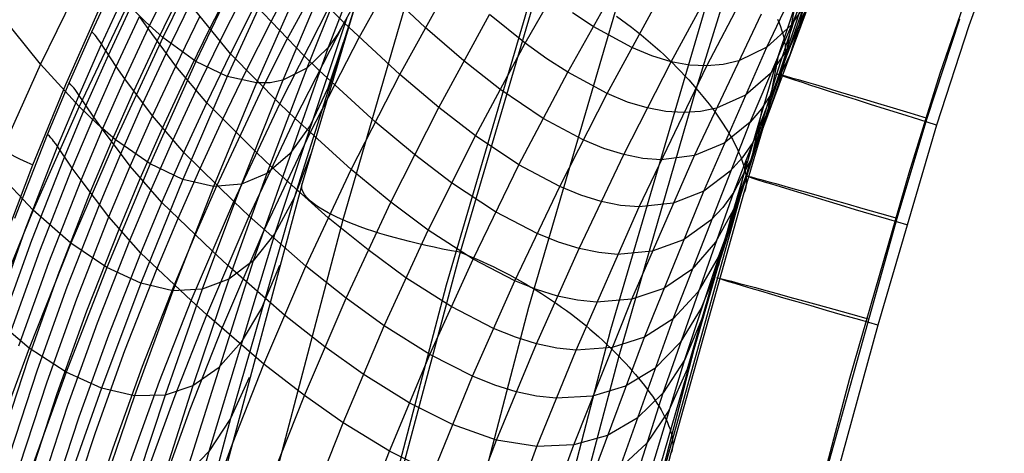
# Model space of a CAD drawing. Extents: x -919 to -345, y -585 to -19.
# Tile 31 of 123: x -882 to -825, y -266 to -240. Entities that reach past the tile are written whole.
import ezdxf

# ---------------------------------------------------------------- set-up
doc = ezdxf.new("R2010")
doc.units = 0
for name, color, linetype in [('IMBOTT_SEDU', 139, 'CONTINUOUS'), ('SCHIUMATO', 84, 'CONTINUOUS'), ('TELAIO', 3, 'CONTINUOUS')]:
    doc.layers.add(name, color=color, linetype=linetype)

msp = doc.modelspace()

# ---------------------------------------------------------------- linework, layer by layer
at = {"layer": 'IMBOTT_SEDU'}
for p, q in [((-824.508, -234.887, -47.28), (-826.586, -240.634, -47.28)), ((-837.85, -243.445, -29.481), (-835.859, -237.342, -29.485)), ((-826.086, -237.032, -11.361), (-828.293, -243.418, -11.352)), ((-829.024, -246.038, -11.343), (-827.118, -240.216, -11.354)), ((-826.586, -240.634, -47.28), (-828.476, -246.443, -47.28)), ((-839.645, -249.425, -29.476), (-837.85, -243.445, -29.481)), ((-828.293, -243.418, -11.352), (-830.102, -249.263, -11.34)), ((-828.476, -246.443, -47.28), (-831.929, -258.166, -47.28)), ((-830.789, -251.904, -11.332), (-829.024, -246.038, -11.343)), ((-844.666, -267.358, -29.473), (-839.645, -249.425, -29.476)), ((-830.102, -249.263, -11.34), (-833.585, -261.288, -11.325)), ((-835.753, -269.605, -11.32), (-830.789, -251.904, -11.332)), ((-831.929, -258.166, -47.28), (-835.165, -269.951, -47.28)), ((-833.585, -261.288, -11.325), (-838.403, -279.532, -11.326))]:
    msp.add_line(p, q, dxfattribs=at)
at = {"layer": 'IMBOTT_SEDU', "extrusion": (0.293714, 0.955872, -0.006303)}
msp.add_arc((707.67, -32.111, -478.605), 21.722, 303.14703, 54.80254, dxfattribs=at)
at = {"layer": 'IMBOTT_SEDU', "extrusion": (0.281204, 0.959629, -0.006095)}
msp.add_arc((713.893, -31.983, -475.287), 21.733, 303.15573, 54.78118, dxfattribs=at)
at = {"layer": 'IMBOTT_SEDU', "extrusion": (0.272128, 0.962244, -0.005774)}
msp.add_arc((718.385, -31.822, -474.537), 21.74, 303.15931, 54.76596, dxfattribs=at)
at = {"layer": 'SCHIUMATO'}
for p, q in [((-859.376, -229.547, 11.179), (-864.163, -241.895, 10.992)), ((-838.434, -241.877, 43.901), (-834.077, -232.705, 43.875)), ((-860.664, -232.946, -35.801), (-865.684, -249.873, -36.055)), ((-836.981, -241.659, 12.129), (-833.359, -233.041, 12.101)), ((-863.225, -240.446, 173.831), (-860.156, -234.93, 173.889)), ((-870.941, -235.389, 105.621), (-873.866, -241.31, 105.542)), ((-858.444, -235.256, -43.262), (-863.305, -252, -43.395)), ((-844.055, -242.731, 91.636), (-840.166, -235.599, 91.637)), ((-866.561, -241.414, 181.94), (-863.557, -235.807, 182.055)), ((-862.348, -241.304, 169.766), (-859.285, -235.809, 169.784)), ((-841.958, -242.98, 75.741), (-838.201, -235.782, 75.737)), ((-852.608, -241.639, 136.329), (-849.516, -236.295, 136.329)), ((-840.169, -236.507, -44.236), (-842.579, -244.295, -44.236)), ((-835.734, -236.27, -35.729), (-837.766, -242.388, -35.719)), ((-878.096, -236.856, 137.095), (-881.033, -242.869, 136.98)), ((-869.086, -236.784, 89.71), (-871.919, -242.719, 89.655)), ((-862.972, -236.997, 26.784), (-865.416, -243.115, 26.702)), ((-837.818, -243.757, -35.78), (-835.641, -237.184, -35.78)), ((-874.725, -240.79, 208.027), (-873.305, -237.881, 208.172)), ((-867.345, -237.643, 73.971), (-870.082, -243.605, 73.909)), ((-867.535, -240.413, 186.021), (-866.044, -237.59, 186.097)), ((-864.275, -237.756, 42.492), (-866.817, -243.81, 42.417)), ((-862.111, -237.873, -20.298), (-866.159, -250.713, -20.477)), ((-858.476, -240.735, 158.672), (-861.711, -237.672, 173.857)), ((-851.603, -237.529, -47), (-856.414, -253.896, -47)), ((-839.414, -246.281, 28.019), (-835.767, -237.75, 27.986)), ((-878.027, -240.974, 220.613), (-876.65, -237.998, 220.755)), ((-871.116, -240.816, 195.973), (-869.656, -237.952, 196.082)), ((-865.732, -237.972, 58.21), (-868.371, -243.975, 58.141)), ((-859.966, -243.485, 158.665), (-856.948, -238.019, 158.68)), ((-850.117, -243.346, 121.958), (-847.101, -237.994, 121.953)), ((-877.453, -241.703, 217.442), (-876.08, -238.741, 217.574)), ((-874.2, -241.525, 204.899), (-872.786, -238.619, 205.056)), ((-870.515, -241.542, 193), (-869.061, -238.681, 193.1)), ((-835.801, -238.775, 12.118), (-837.008, -240.581, 27.995)), ((-879.544, -244.058, 219.491), (-877.472, -239.4, 219.698)), ((-875.918, -239.361, 121.348), (-878.771, -245.36, 121.252)), ((-877.054, -242.343, 214.232), (-875.681, -239.392, 214.362)), ((-874.88, -240.403, 113.47), (-875.918, -239.361, 121.348)), ((-873.664, -242.253, 201.869), (-872.25, -239.352, 202.002)), ((-869.891, -242.26, 190.058), (-872.25, -239.352, 202.002)), ((-869.891, -242.26, 190.058), (-868.444, -239.402, 190.155)), ((-865.585, -242.365, 177.88), (-868.444, -239.402, 190.155)), ((-867.004, -245.191, 177.853), (-864.117, -239.56, 177.915)), ((-863.225, -240.446, 173.831), (-864.117, -239.56, 177.915)), ((-847.798, -244.598, 107.494), (-844.869, -239.228, 107.494)), ((-839.255, -248.24, -3.683), (-835.971, -239.391, -3.702)), ((-838.383, -245.563, -19.742), (-836.29, -239.552, -19.756)), ((-836.776, -239.319, -35.724), (-837.357, -242.55, -19.749)), ((-835.971, -239.391, -3.702), (-836.981, -241.659, 12.129)), ((-836.29, -239.552, -19.756), (-836.661, -241.004, -11.733)), ((-881.033, -242.869, 136.98), (-883.465, -239.895, 152.607)), ((-876.599, -243.016, 211.047), (-875.228, -240.075, 211.179)), ((-874.725, -240.79, 208.027), (-875.228, -240.075, 211.179)), ((-873.106, -242.983, 198.859), (-871.694, -240.087, 198.974)), ((-863.061, -240.152, -4.665), (-867.285, -252.803, -4.827)), ((-863.061, -240.152, -4.665), (-863.593, -241.089, 3.158)), ((-857.681, -245.413, 147.53), (-854.709, -239.97, 147.539)), ((-852.608, -241.639, 136.329), (-854.709, -239.97, 147.539)), ((-848.63, -240.66, 121.957), (-849.829, -239.87, 129.138)), ((-847.252, -240.062, -46.523), (-846.956, -240.275, -46.442)), ((-842.674, -248.228, 59.841), (-838.743, -239.926, 59.818)), ((-876.091, -243.725, 207.888), (-874.725, -240.79, 208.027)), ((-873.866, -241.31, 105.542), (-874.88, -240.403, 113.47)), ((-873.106, -242.983, 198.859), (-874.725, -240.79, 208.027)), ((-868.973, -243.259, 185.953), (-867.535, -240.413, 186.021)), ((-866.106, -246.062, 173.795), (-863.225, -240.446, 173.831)), ((-859.966, -243.485, 158.665), (-863.225, -240.446, 173.831)), ((-856.213, -242.675, 147.535), (-858.476, -240.735, 158.672)), ((-846.352, -241.903, 107.494), (-848.63, -240.66, 121.957)), ((-846.956, -240.275, -46.442), (-846.662, -240.492, -46.356)), ((-846.662, -240.492, -46.356), (-846.373, -240.712, -46.264)), ((-846.373, -240.712, -46.264), (-846.087, -240.936, -46.166)), ((-837.008, -240.581, 27.995), (-838.434, -241.877, 43.901)), ((-837.805, -240.246, -40.623), (-837.719, -240.454, -40.338)), ((-837.719, -240.454, -40.338), (-837.643, -240.657, -40.049)), ((-837.643, -240.657, -40.049), (-837.575, -240.854, -39.755)), ((-879.35, -243.975, 220.47), (-878.027, -240.974, 220.613)), ((-877.927, -241.079, 220.226), (-878.027, -240.974, 220.613)), ((-877.837, -241.18, 219.835), (-877.927, -241.079, 220.226)), ((-877.757, -241.275, 219.441), (-877.837, -241.18, 219.835)), ((-877.685, -241.366, 219.044), (-877.757, -241.275, 219.441)), ((-877.561, -241.539, 218.245), (-877.685, -241.366, 219.044)), ((-873.866, -241.31, 105.542), (-876.636, -247.305, 105.469)), ((-871.919, -242.719, 89.655), (-873.866, -241.31, 105.542)), ((-872.524, -243.708, 195.871), (-871.116, -240.816, 195.973)), ((-865.225, -246.905, 169.749), (-862.348, -241.304, 169.766)), ((-863.593, -241.089, 3.158), (-864.163, -241.895, 10.992)), ((-846.087, -240.936, -46.166), (-845.805, -241.162, -46.062)), ((-845.805, -241.162, -46.062), (-845.527, -241.391, -45.952)), ((-837.575, -240.854, -39.755), (-837.515, -241.046, -39.458)), ((-837.515, -241.046, -39.458), (-837.465, -241.231, -39.157)), ((-837.465, -241.231, -39.157), (-837.424, -241.41, -38.854)), ((-836.661, -241.004, -11.733), (-837.096, -242.328, -3.696)), ((-878.77, -244.69, 217.308), (-877.453, -241.703, 217.442)), ((-876.599, -243.016, 211.047), (-877.561, -241.539, 218.245)), ((-875.559, -244.458, 204.748), (-874.2, -241.525, 204.899)), ((-871.918, -244.429, 192.906), (-870.515, -241.542, 193)), ((-864.163, -241.895, 10.992), (-868.559, -254.389, 10.843)), ((-867.987, -244.25, 181.895), (-866.561, -241.414, 181.94)), ((-864.163, -241.895, 10.992), (-865.416, -243.115, 26.702)), ((-863.287, -241.6, -35.939), (-864.174, -244.285, -20.392)), ((-855.531, -247.071, 136.328), (-852.608, -241.639, 136.329)), ((-851.335, -242.554, 129.139), (-852.608, -241.639, 136.329)), ((-845.178, -242.388, 99.569), (-846.352, -241.903, 107.494)), ((-845.527, -241.391, -45.952), (-845.253, -241.623, -45.837)), ((-845.253, -241.623, -45.837), (-844.984, -241.858, -45.716)), ((-844.984, -241.858, -45.716), (-844.719, -242.094, -45.59)), ((-842.139, -250.325, 43.939), (-838.434, -241.877, 43.901)), ((-840.364, -250.379, 12.165), (-836.981, -241.659, 12.129)), ((-838.434, -241.877, 43.901), (-840.081, -242.677, 59.822)), ((-836.981, -241.659, 12.129), (-838.224, -243.425, 28.006)), ((-837.424, -241.41, -38.854), (-837.391, -241.583, -38.548)), ((-837.391, -241.583, -38.548), (-837.368, -241.748, -38.241)), ((-837.368, -241.748, -38.241), (-837.353, -241.907, -37.933)), ((-837.353, -241.907, -37.933), (-837.347, -242.059, -37.623)), ((-878.371, -245.319, 214.102), (-877.054, -242.343, 214.232)), ((-875.024, -245.18, 201.742), (-873.664, -242.253, 201.869)), ((-871.286, -245.145, 189.966), (-869.891, -242.26, 190.058)), ((-867.004, -245.191, 177.853), (-869.891, -242.26, 190.058)), ((-864.69, -243.243, 173.811), (-865.585, -242.365, 177.88)), ((-844.055, -242.731, 91.636), (-845.178, -242.388, 99.569)), ((-844.719, -242.094, -45.59), (-844.46, -242.333, -45.459)), ((-844.46, -242.333, -45.459), (-844.205, -242.574, -45.322)), ((-837.766, -242.388, -35.719), (-842.264, -257.859, -35.693)), ((-837.766, -242.388, -35.719), (-838.383, -245.563, -19.742)), ((-837.096, -242.328, -3.696), (-838.135, -244.555, 12.14)), ((-837.379, -242.47, -36.696), (-837.406, -242.592, -36.389)), ((-837.36, -242.34, -37.005), (-837.379, -242.47, -36.696)), ((-837.349, -242.203, -37.314), (-837.36, -242.34, -37.005)), ((-837.347, -242.059, -37.623), (-837.349, -242.203, -37.314)), ((-881.033, -242.869, 136.98), (-883.793, -248.965, 136.867)), ((-878.771, -245.36, 121.252), (-881.033, -242.869, 136.98)), ((-877.914, -245.984, 210.916), (-876.599, -243.016, 211.047)), ((-876.091, -243.725, 207.888), (-876.599, -243.016, 211.047)), ((-871.919, -242.719, 89.655), (-874.606, -248.722, 89.607)), ((-874.464, -245.904, 198.751), (-873.106, -242.983, 198.859)), ((-871.286, -245.145, 189.966), (-873.106, -242.983, 198.859)), ((-870.082, -243.605, 73.909), (-871.919, -242.719, 89.655)), ((-865.416, -243.115, 26.702), (-867.753, -249.276, 26.63)), ((-865.416, -243.115, 26.702), (-866.817, -243.81, 42.417)), ((-854.088, -244.34, 136.328), (-856.213, -242.675, 147.535)), ((-850.117, -243.346, 121.958), (-851.335, -242.554, 129.139)), ((-846.821, -248.174, 91.643), (-844.055, -242.731, 91.636)), ((-845.932, -251.235, 75.763), (-841.958, -242.98, 75.741)), ((-844.205, -242.574, -45.322), (-843.956, -242.816, -45.181)), ((-842.98, -242.927, 83.693), (-844.055, -242.731, 91.636)), ((-843.956, -242.816, -45.181), (-843.712, -243.06, -45.034)), ((-843.712, -243.06, -45.034), (-843.474, -243.305, -44.883)), ((-841.958, -242.98, 75.741), (-842.98, -242.927, 83.693)), ((-840.991, -242.894, 67.783), (-841.958, -242.98, 75.741)), ((-840.081, -242.677, 59.822), (-840.991, -242.894, 67.783)), ((-837.357, -242.55, -19.749), (-837.742, -243.977, -11.727)), ((-837.441, -242.707, -36.084), (-837.483, -242.814, -35.78)), ((-837.406, -242.592, -36.389), (-837.441, -242.707, -36.084)), ((-870.082, -243.605, 73.909), (-872.682, -249.63, 73.855)), ((-870.362, -246.131, 185.89), (-868.973, -243.259, 185.953)), ((-868.371, -243.975, 58.141), (-870.082, -243.605, 73.909)), ((-861.41, -246.258, 158.66), (-864.69, -243.243, 173.811)), ((-862.807, -249.053, 158.657), (-859.966, -243.485, 158.665)), ((-857.681, -245.413, 147.53), (-859.966, -243.485, 158.665)), ((-852.972, -248.78, 121.957), (-850.117, -243.346, 121.958)), ((-847.798, -244.598, 107.494), (-850.117, -243.346, 121.958)), ((-843.474, -243.305, -44.883), (-843.242, -243.551, -44.728)), ((-843.242, -243.551, -44.728), (-843.015, -243.798, -44.568)), ((-838.224, -243.425, 28.006), (-839.695, -244.681, 43.912)), ((-881.483, -248.774, 219.282), (-879.544, -244.058, 219.491)), ((-880.617, -247, 220.324), (-879.35, -243.975, 220.47)), ((-879.248, -244.078, 220.084), (-879.35, -243.975, 220.47)), ((-879.157, -244.176, 219.695), (-879.248, -244.078, 220.084)), ((-879.076, -244.27, 219.302), (-879.157, -244.176, 219.695)), ((-879.004, -244.359, 218.907), (-879.076, -244.27, 219.302)), ((-877.402, -246.686, 207.751), (-876.091, -243.725, 207.888)), ((-874.464, -245.904, 198.751), (-876.091, -243.725, 207.888)), ((-873.88, -246.625, 195.777), (-872.524, -243.708, 195.871)), ((-868.371, -243.975, 58.141), (-870.883, -250.034, 58.081)), ((-870.692, -249.996, 181.821), (-867.987, -244.25, 181.895)), ((-866.817, -243.81, 42.417), (-869.242, -249.915, 42.35)), ((-867.574, -243.96, 50.271), (-868.371, -243.975, 58.141)), ((-866.817, -243.81, 42.417), (-867.574, -243.96, 50.271)), ((-843.015, -243.798, -44.568), (-842.794, -244.046, -44.404)), ((-842.794, -244.046, -44.404), (-842.579, -244.295, -44.236)), ((-839.768, -250.4, -35.78), (-837.818, -243.757, -35.78)), ((-837.742, -243.977, -11.727), (-838.191, -245.278, -3.69)), ((-880.031, -247.701, 217.172), (-878.77, -244.69, 217.308)), ((-878.878, -244.529, 218.109), (-879.004, -244.359, 218.907)), ((-877.914, -245.984, 210.916), (-878.878, -244.529, 218.109)), ((-876.864, -247.416, 204.602), (-875.559, -244.458, 204.748)), ((-873.269, -247.342, 192.818), (-871.918, -244.429, 192.906)), ((-864.174, -244.285, -20.392), (-865.217, -246.462, -4.751)), ((-851.563, -246.051, 121.958), (-854.088, -244.34, 136.328)), ((-850.578, -250.047, 107.493), (-847.798, -244.598, 107.494)), ((-846.601, -245.091, 99.569), (-847.798, -244.598, 107.494)), ((-842.579, -244.295, -44.236), (-847.121, -259.977, -44.248)), ((-842.579, -244.295, -44.236), (-842.383, -244.527, -44.073)), ((-842.383, -244.527, -44.073), (-842.192, -244.76, -43.9)), ((-842.192, -244.76, -43.9), (-842.004, -244.993, -43.719)), ((-839.695, -244.681, 43.912), (-841.391, -245.444, 59.83)), ((-838.135, -244.555, 12.14), (-838.744, -245.482, 20.075)), ((-878.771, -245.36, 121.252), (-881.456, -251.436, 121.16)), ((-879.633, -248.321, 213.971), (-878.371, -245.319, 214.102)), ((-877.691, -246.399, 113.384), (-878.771, -245.36, 121.252)), ((-876.329, -248.132, 201.619), (-875.024, -245.18, 201.742)), ((-872.63, -248.054, 189.879), (-871.286, -245.145, 189.966)), ((-868.375, -248.042, 177.83), (-871.286, -245.145, 189.966)), ((-869.697, -250.915, 177.81), (-867.004, -245.191, 177.853)), ((-866.106, -246.062, 173.795), (-867.004, -245.191, 177.853)), ((-860.483, -250.954, 147.524), (-857.681, -245.413, 147.53)), ((-855.531, -247.071, 136.328), (-857.681, -245.413, 147.53)), ((-845.454, -245.442, 91.638), (-846.601, -245.091, 99.569)), ((-842.004, -244.993, -43.719), (-841.822, -245.227, -43.529)), ((-841.822, -245.227, -43.529), (-841.645, -245.461, -43.33)), ((-838.191, -245.278, -3.69), (-839.262, -247.461, 12.152)), ((-879.174, -248.976, 210.785), (-877.914, -245.984, 210.916)), ((-877.402, -246.686, 207.751), (-877.914, -245.984, 210.916)), ((-875.769, -248.851, 198.648), (-874.464, -245.904, 198.751)), ((-872.63, -248.054, 189.879), (-874.464, -245.904, 198.751)), ((-844.358, -245.65, 83.697), (-845.454, -245.442, 91.638)), ((-843.314, -245.715, 75.746), (-844.358, -245.65, 83.697)), ((-842.324, -245.644, 67.789), (-843.314, -245.715, 75.746)), ((-841.391, -245.444, 59.83), (-842.324, -245.644, 67.789)), ((-841.645, -245.461, -43.33), (-841.474, -245.693, -43.122)), ((-841.474, -245.693, -43.122), (-841.308, -245.925, -42.906)), ((-841.308, -245.925, -42.906), (-841.149, -246.156, -42.681)), ((-841.276, -254.657, -19.72), (-838.383, -245.563, -19.742)), ((-838.744, -245.482, 20.075), (-839.414, -246.281, 28.019)), ((-838.708, -245.467, -35.714), (-839.371, -248.585, -19.735)), ((-838.383, -245.563, -19.742), (-839.255, -248.24, -3.683)), ((-876.636, -247.305, 105.469), (-877.691, -246.399, 113.384)), ((-871.7, -249.028, 185.833), (-870.362, -246.131, 185.89)), ((-868.796, -251.772, 173.77), (-866.106, -246.062, 173.795)), ((-865.217, -246.462, -4.751), (-866.41, -248.124, 10.913)), ((-862.807, -249.053, 158.657), (-866.106, -246.062, 173.795)), ((-859.104, -248.173, 147.527), (-861.41, -246.258, 158.66)), ((-849.206, -247.313, 107.493), (-851.563, -246.051, 121.958)), ((-843.93, -257.802, 28.08), (-839.414, -246.281, 28.019)), ((-841.149, -246.156, -42.681), (-840.996, -246.385, -42.449)), ((-840.996, -246.385, -42.449), (-840.851, -246.611, -42.208)), ((-839.414, -246.281, 28.019), (-840.93, -247.499, 43.925)), ((-882.532, -251.899, 220.084), (-880.617, -247, 220.324)), ((-880.513, -247.101, 219.94), (-880.617, -247, 220.324)), ((-880.422, -247.197, 219.552), (-880.513, -247.101, 219.94)), ((-878.658, -249.672, 207.617), (-877.402, -246.686, 207.751)), ((-875.769, -248.851, 198.648), (-877.402, -246.686, 207.751)), ((-875.182, -249.568, 195.686), (-873.88, -246.625, 195.777)), ((-867.909, -252.602, 169.733), (-865.225, -246.905, 169.749)), ((-858.29, -252.593, 136.326), (-855.531, -247.071, 136.328)), ((-852.972, -248.78, 121.957), (-855.531, -247.071, 136.328)), ((-840.851, -246.611, -42.208), (-840.713, -246.835, -41.96)), ((-840.713, -246.835, -41.96), (-840.582, -247.057, -41.705)), ((-840.582, -247.057, -41.705), (-840.459, -247.275, -41.444)), ((-881.936, -252.578, 216.947), (-880.031, -247.701, 217.172)), ((-880.34, -247.289, 219.161), (-880.422, -247.197, 219.552)), ((-880.266, -247.376, 218.766), (-880.34, -247.289, 219.161)), ((-880.14, -247.543, 217.971), (-880.266, -247.376, 218.766)), ((-879.174, -248.976, 210.785), (-880.14, -247.543, 217.971)), ((-876.636, -247.305, 105.469), (-879.248, -253.372, 105.401)), ((-878.114, -250.398, 204.46), (-876.864, -247.416, 204.602)), ((-874.606, -248.722, 89.607), (-876.636, -247.305, 105.469)), ((-874.567, -250.28, 192.735), (-873.269, -247.342, 192.818)), ((-847.988, -247.814, 99.571), (-849.206, -247.313, 107.493)), ((-840.93, -247.499, 43.925), (-842.674, -248.228, 59.841)), ((-840.459, -247.275, -41.444), (-840.344, -247.489, -41.176)), ((-840.344, -247.489, -41.176), (-840.237, -247.7, -40.902)), ((-840.237, -247.7, -40.902), (-840.139, -247.906, -40.622)), ((-839.262, -247.461, 12.152), (-839.891, -248.366, 20.088)), ((-877.58, -251.108, 201.5), (-876.329, -248.132, 201.619)), ((-873.921, -250.988, 189.795), (-872.63, -248.054, 189.879)), ((-869.697, -250.915, 177.81), (-872.63, -248.054, 189.879)), ((-867.475, -248.905, 173.782), (-868.375, -248.042, 177.83)), ((-866.41, -248.124, 10.913), (-867.753, -249.276, 26.63)), ((-865.186, -248.127, -36.032), (-866.159, -250.713, -20.477)), ((-856.932, -249.822, 136.327), (-859.104, -248.173, 147.527)), ((-849.451, -253.684, 91.654), (-846.821, -248.174, 91.643)), ((-846.821, -248.174, 91.643), (-847.988, -247.814, 99.571)), ((-845.704, -248.392, 83.703), (-846.821, -248.174, 91.643)), ((-846.35, -256.646, 59.883), (-842.674, -248.228, 59.841)), ((-842.674, -248.228, 59.841), (-844.639, -248.47, 75.754)), ((-843.247, -260.173, -3.656), (-839.255, -248.24, -3.683)), ((-839.255, -248.24, -3.683), (-840.364, -250.379, 12.165)), ((-840.139, -247.906, -40.622), (-840.05, -248.107, -40.337)), ((-840.05, -248.107, -40.337), (-839.969, -248.304, -40.048)), ((-839.969, -248.304, -40.048), (-839.897, -248.495, -39.754)), ((-883.287, -253.544, 219.072), (-881.483, -248.774, 219.282)), ((-881.537, -253.18, 213.755), (-879.633, -248.321, 213.971)), ((-874.606, -248.722, 89.607), (-877.145, -254.79, 89.566)), ((-877.019, -251.822, 198.547), (-875.769, -248.851, 198.648)), ((-873.921, -250.988, 189.795), (-875.769, -248.851, 198.648)), ((-872.682, -249.63, 73.855), (-874.606, -248.722, 89.607)), ((-855.669, -254.296, 121.953), (-852.972, -248.78, 121.957)), ((-850.578, -250.047, 107.493), (-852.972, -248.78, 121.957)), ((-844.639, -248.47, 75.754), (-845.704, -248.392, 83.703)), ((-839.891, -248.366, 20.088), (-840.58, -249.146, 28.033)), ((-839.622, -248.557, -35.709), (-840.333, -251.617, -19.728)), ((-839.371, -248.585, -19.735), (-840.287, -251.21, -3.676)), ((-839.897, -248.495, -39.754), (-839.834, -248.68, -39.457)), ((-839.834, -248.68, -39.457), (-839.78, -248.86, -39.156)), ((-839.78, -248.86, -39.156), (-839.736, -249.034, -38.853)), ((-881.456, -251.436, 121.16), (-883.793, -248.965, 136.867)), ((-881.076, -253.82, 210.573), (-879.174, -248.976, 210.785)), ((-878.658, -249.672, 207.617), (-879.174, -248.976, 210.785)), ((-872.986, -251.948, 185.779), (-871.7, -249.028, 185.833)), ((-867.753, -249.276, 26.63), (-869.981, -255.478, 26.567)), ((-867.753, -249.276, 26.63), (-869.242, -249.915, 42.35)), ((-864.159, -251.872, 158.654), (-867.475, -248.905, 173.782)), ((-865.464, -254.713, 158.651), (-862.807, -249.053, 158.657)), ((-860.483, -250.954, 147.524), (-862.807, -249.053, 158.657)), ((-840.58, -249.146, 28.033), (-842.139, -250.325, 43.939)), ((-839.736, -249.034, -38.853), (-839.7, -249.201, -38.547)), ((-839.7, -249.201, -38.547), (-839.673, -249.362, -38.24)), ((-839.673, -249.362, -38.24), (-839.655, -249.517, -37.932)), ((-880.553, -254.503, 207.403), (-878.658, -249.672, 207.617)), ((-877.019, -251.822, 198.547), (-878.658, -249.672, 207.617)), ((-876.43, -252.533, 195.598), (-875.182, -249.568, 195.686)), ((-872.682, -249.63, 73.855), (-875.142, -255.714, 73.809)), ((-870.883, -250.034, 58.081), (-873.265, -256.146, 58.029)), ((-870.883, -250.034, 58.081), (-872.682, -249.63, 73.855)), ((-871.97, -252.903, 181.788), (-870.692, -249.996, 181.821)), ((-869.242, -249.915, 42.35), (-871.547, -256.066, 42.293)), ((-869.242, -249.915, 42.35), (-870.883, -250.034, 58.081)), ((-865.684, -249.873, -36.055), (-870.272, -266.926, -36.247)), ((-854.341, -251.529, 121.956), (-856.932, -249.822, 136.327)), ((-853.21, -255.57, 107.493), (-850.578, -250.047, 107.493)), ((-849.339, -250.552, 99.573), (-850.578, -250.047, 107.493)), ((-839.653, -249.938, -37.004), (-839.67, -250.064, -36.696)), ((-839.655, -249.517, -37.932), (-839.646, -249.664, -37.623)), ((-839.645, -249.805, -37.313), (-839.653, -249.938, -37.004)), ((-839.646, -249.664, -37.623), (-839.645, -249.805, -37.313)), ((-880.003, -255.223, 204.241), (-878.114, -250.398, 204.46)), ((-875.811, -253.241, 192.654), (-874.567, -250.28, 192.735)), ((-848.152, -250.92, 91.648), (-849.339, -250.552, 99.573)), ((-845.613, -258.874, 43.988), (-842.139, -250.325, 43.939)), ((-844.522, -262.136, 12.215), (-840.364, -250.379, 12.165)), ((-844.051, -265.657, -35.78), (-839.768, -250.4, -35.78)), ((-842.139, -250.325, 43.939), (-843.926, -251.02, 59.854)), ((-840.364, -250.379, 12.165), (-841.013, -251.263, 20.103)), ((-839.728, -250.295, -36.083), (-839.768, -250.4, -35.78)), ((-839.695, -250.184, -36.389), (-839.728, -250.295, -36.083)), ((-839.67, -250.064, -36.696), (-839.695, -250.184, -36.389)), ((-879.468, -255.923, 201.313), (-877.58, -251.108, 201.5)), ((-875.16, -253.945, 189.717), (-873.921, -250.988, 189.795)), ((-870.97, -253.812, 177.792), (-873.921, -250.988, 189.795)), ((-872.193, -256.73, 177.773), (-869.697, -250.915, 177.81)), ((-866.159, -250.713, -20.477), (-869.901, -263.638, -20.617)), ((-868.796, -251.772, 173.77), (-869.697, -250.915, 177.81)), ((-866.159, -250.713, -20.477), (-867.285, -252.803, -4.827)), ((-863.107, -256.583, 147.52), (-860.483, -250.954, 147.524)), ((-858.29, -252.593, 136.326), (-860.483, -250.954, 147.524)), ((-847.016, -251.147, 83.711), (-848.152, -250.92, 91.648)), ((-845.932, -251.235, 75.763), (-847.016, -251.147, 83.711)), ((-843.926, -251.02, 59.854), (-845.932, -251.235, 75.763)), ((-881.456, -251.436, 121.16), (-883.973, -257.584, 121.072)), ((-879.248, -253.372, 105.401), (-881.456, -251.436, 121.16)), ((-871.289, -257.571, 173.749), (-868.796, -251.772, 173.77)), ((-865.464, -254.713, 158.651), (-868.796, -251.772, 173.77)), ((-851.913, -252.8, 107.493), (-854.341, -251.529, 121.956)), ((-849.625, -259.623, 75.799), (-845.932, -251.235, 75.763)), ((-841.013, -251.263, 20.103), (-841.723, -252.022, 28.048)), ((-840.287, -251.21, -3.676), (-841.439, -253.304, 12.177)), ((-840.333, -251.617, -19.728), (-841.294, -254.19, -3.67)), ((-840.517, -251.654, -35.703), (-841.276, -254.657, -19.72)), ((-878.906, -256.628, 198.386), (-877.019, -251.822, 198.547)), ((-875.16, -253.945, 189.717), (-877.019, -251.822, 198.547)), ((-874.22, -254.891, 185.726), (-872.986, -251.948, 185.779)), ((-863.305, -252, -43.395), (-867.755, -268.858, -43.499)), ((-861.817, -253.758, 147.522), (-864.159, -251.872, 158.654)), ((-841.723, -252.022, 28.048), (-843.324, -253.165, 43.955)), ((-883.697, -257.508, 216.716), (-881.936, -252.578, 216.947)), ((-878.314, -257.33, 195.458), (-876.43, -252.533, 195.598)), ((-873.196, -255.834, 181.756), (-871.97, -252.903, 181.788)), ((-867.285, -252.803, -4.827), (-871.158, -265.568, -4.953)), ((-870.399, -258.387, 169.718), (-867.909, -252.602, 169.733)), ((-867.285, -252.803, -4.827), (-868.559, -254.389, 10.843)), ((-860.877, -258.199, 136.324), (-858.29, -252.593, 136.326)), ((-855.669, -254.296, 121.953), (-858.29, -252.593, 136.326)), ((-850.656, -253.31, 99.576), (-851.913, -252.8, 107.493)), ((-883.296, -258.092, 213.534), (-881.537, -253.18, 213.755)), ((-879.248, -253.372, 105.401), (-881.7, -259.506, 105.339)), ((-877.145, -254.79, 89.566), (-879.248, -253.372, 105.401)), ((-877.69, -258.029, 192.53), (-875.811, -253.241, 192.654)), ((-849.451, -253.684, 91.654), (-850.656, -253.31, 99.576)), ((-843.324, -253.165, 43.955), (-845.153, -253.828, 59.868)), ((-841.439, -253.304, 12.177), (-842.839, -254.907, 28.064)), ((-882.831, -258.715, 210.358), (-881.076, -253.82, 210.573)), ((-877.033, -258.724, 189.6), (-875.16, -253.945, 189.717)), ((-872.193, -256.73, 177.773), (-875.16, -253.945, 189.717)), ((-870.067, -254.661, 173.76), (-870.97, -253.812, 177.792)), ((-859.605, -255.386, 136.325), (-861.817, -253.758, 147.522)), ((-856.414, -253.896, -47), (-860.82, -270.378, -47)), ((-856.414, -253.896, -47), (-856.093, -254.024, -47.007)), ((-856.093, -254.024, -47.007), (-855.771, -254.157, -47.007)), ((-851.942, -259.259, 91.669), (-849.451, -253.684, 91.654)), ((-848.297, -253.919, 83.72), (-849.451, -253.684, 91.654)), ((-847.196, -254.018, 75.774), (-848.297, -253.919, 83.72)), ((-845.153, -253.828, 59.868), (-847.196, -254.018, 75.774)), ((-882.304, -259.385, 207.193), (-880.553, -254.503, 207.403)), ((-868.559, -254.389, 10.843), (-872.561, -267.019, 10.732)), ((-866.723, -257.576, 158.649), (-870.067, -254.661, 173.76)), ((-868.559, -254.389, 10.843), (-869.981, -255.478, 26.567)), ((-858.203, -259.889, 121.947), (-855.669, -254.296, 121.953)), ((-855.771, -254.157, -47.007), (-855.449, -254.295, -47.002)), ((-853.21, -255.57, 107.493), (-855.669, -254.296, 121.953)), ((-855.449, -254.295, -47.002), (-855.126, -254.438, -46.99)), ((-855.126, -254.438, -46.99), (-854.805, -254.586, -46.972)), ((-854.805, -254.586, -46.972), (-854.483, -254.739, -46.949)), ((-845.901, -270.575, -19.682), (-841.276, -254.657, -19.72)), ((-841.294, -254.19, -3.67), (-842.49, -256.24, 12.19)), ((-841.276, -254.657, -19.72), (-842.281, -257.178, -3.663)), ((-881.747, -260.094, 204.033), (-880.003, -255.223, 204.241)), ((-877.145, -254.79, 89.566), (-879.534, -260.92, 89.532)), ((-875.142, -255.714, 73.809), (-877.145, -254.79, 89.566)), ((-876.088, -259.651, 185.644), (-874.22, -254.891, 185.726)), ((-867.021, -254.673, -36.116), (-868.068, -257.164, -20.552)), ((-867.934, -260.458, 158.646), (-865.464, -254.713, 158.651)), ((-863.107, -256.583, 147.52), (-865.464, -254.713, 158.651)), ((-854.483, -254.739, -46.949), (-854.163, -254.896, -46.919)), ((-854.163, -254.896, -46.919), (-853.843, -255.058, -46.882)), ((-853.843, -255.058, -46.882), (-853.525, -255.224, -46.84)), ((-853.525, -255.224, -46.84), (-853.209, -255.395, -46.791)), ((-842.839, -254.907, 28.064), (-844.482, -256.013, 43.971)), ((-841.397, -254.755, -35.698), (-842.2, -257.702, -19.713)), ((-875.142, -255.714, 73.809), (-877.462, -261.853, 73.77)), ((-873.265, -256.146, 58.029), (-875.142, -255.714, 73.809)), ((-869.981, -255.478, 26.567), (-872.099, -261.719, 26.513)), ((-869.981, -255.478, 26.567), (-871.547, -256.066, 42.293)), ((-856.956, -257.083, 121.95), (-859.605, -255.386, 136.325)), ((-855.689, -261.165, 107.493), (-853.21, -255.57, 107.493)), ((-851.936, -256.084, 99.58), (-853.21, -255.57, 107.493)), ((-853.209, -255.395, -46.791), (-852.894, -255.57, -46.736)), ((-852.894, -255.57, -46.736), (-852.581, -255.75, -46.674)), ((-852.581, -255.75, -46.674), (-852.271, -255.933, -46.607)), ((-881.212, -260.784, 201.132), (-879.468, -255.923, 201.313)), ((-873.265, -256.146, 58.029), (-875.518, -262.307, 57.985)), ((-875.054, -260.575, 181.702), (-873.196, -255.834, 181.756)), ((-871.547, -256.066, 42.293), (-873.732, -262.261, 42.244)), ((-871.547, -256.066, 42.293), (-873.265, -256.146, 58.029)), ((-852.271, -255.933, -46.607), (-851.963, -256.12, -46.533)), ((-851.963, -256.12, -46.533), (-851.658, -256.311, -46.453)), ((-850.714, -256.463, 91.661), (-851.936, -256.084, 99.58)), ((-851.658, -256.311, -46.453), (-851.357, -256.506, -46.368)), ((-844.482, -256.013, 43.971), (-846.35, -256.646, 59.883)), ((-842.49, -256.24, 12.19), (-843.93, -257.802, 28.08)), ((-880.648, -261.48, 198.229), (-878.906, -256.628, 198.386)), ((-874.047, -261.453, 177.739), (-872.193, -256.73, 177.773)), ((-871.289, -257.571, 173.749), (-872.193, -256.73, 177.773)), ((-865.552, -262.294, 147.515), (-863.107, -256.583, 147.52)), ((-860.877, -258.199, 136.324), (-863.107, -256.583, 147.52)), ((-851.357, -256.506, -46.368), (-851.058, -256.704, -46.276)), ((-851.058, -256.704, -46.276), (-850.763, -256.905, -46.178)), ((-850.763, -256.905, -46.178), (-850.472, -257.11, -46.074)), ((-849.544, -256.705, 83.729), (-850.714, -256.463, 91.661)), ((-849.758, -265.181, 59.929), (-846.35, -256.646, 59.883)), ((-848.426, -256.813, 75.786), (-849.544, -256.705, 83.729)), ((-846.35, -256.646, 59.883), (-848.426, -256.813, 75.786)), ((-880.054, -262.173, 195.322), (-878.314, -257.33, 195.458)), ((-868.068, -257.164, -20.552), (-869.266, -259.172, -4.895)), ((-854.468, -258.359, 107.493), (-856.956, -257.083, 121.95)), ((-850.472, -257.11, -46.074), (-850.185, -257.317, -45.965)), ((-850.185, -257.317, -45.965), (-849.902, -257.528, -45.85)), ((-849.902, -257.528, -45.85), (-849.624, -257.741, -45.729)), ((-842.281, -257.178, -3.663), (-843.517, -259.184, 12.203)), ((-881.7, -259.506, 105.339), (-883.973, -257.584, 121.072)), ((-879.428, -262.862, 192.41), (-877.69, -258.029, 192.53)), ((-873.144, -262.28, 173.728), (-871.289, -257.571, 173.749)), ((-867.934, -260.458, 158.646), (-871.289, -257.571, 173.749)), ((-864.352, -259.429, 147.517), (-866.723, -257.576, 158.649)), ((-849.624, -257.741, -45.729), (-849.35, -257.956, -45.603)), ((-849.35, -257.956, -45.603), (-849.081, -258.174, -45.472)), ((-842.264, -257.859, -35.693), (-847.473, -277.893, -35.66)), ((-847.051, -266.546, 28.125), (-843.93, -257.802, 28.08)), ((-843.93, -257.802, 28.08), (-845.613, -258.874, 43.988)), ((-842.2, -257.702, -19.713), (-843.247, -260.173, -3.656)), ((-842.264, -257.859, -35.693), (-843.108, -260.751, -19.706)), ((-872.253, -263.083, 169.706), (-870.399, -258.387, 169.718)), ((-863.292, -263.882, 136.321), (-860.877, -258.199, 136.324)), ((-858.203, -259.889, 121.947), (-860.877, -258.199, 136.324)), ((-853.179, -258.875, 99.583), (-854.468, -258.359, 107.493)), ((-849.081, -258.174, -45.472), (-848.816, -258.394, -45.335)), ((-848.816, -258.394, -45.335), (-848.558, -258.616, -45.194)), ((-848.558, -258.616, -45.194), (-848.304, -258.839, -45.047)), ((-878.767, -263.547, 189.493), (-877.033, -258.724, 189.6)), ((-869.266, -259.172, -4.895), (-870.609, -260.687, 10.783)), ((-854.291, -264.898, 91.683), (-851.942, -259.259, 91.669)), ((-851.942, -259.259, 91.669), (-853.179, -258.875, 99.583)), ((-850.757, -259.507, 83.74), (-851.942, -259.259, 91.669)), ((-848.835, -267.523, 44.036), (-845.613, -258.874, 43.988)), ((-848.304, -258.839, -45.047), (-848.056, -259.064, -44.896)), ((-848.056, -259.064, -44.896), (-847.813, -259.291, -44.741)), ((-845.613, -258.874, 43.988), (-847.517, -259.478, 59.898)), ((-843.517, -259.184, 12.203), (-844.997, -260.708, 28.095)), ((-881.7, -259.506, 105.339), (-883.992, -265.702, 105.283)), ((-879.534, -260.92, 89.532), (-881.7, -259.506, 105.339)), ((-877.818, -264.457, 185.565), (-876.088, -259.651, 185.644)), ((-862.106, -261.031, 136.322), (-864.352, -259.429, 147.517)), ((-851.922, -265.286, 75.823), (-849.625, -259.623, 75.799)), ((-849.625, -259.623, 75.799), (-850.757, -259.507, 83.74)), ((-847.517, -259.478, 59.898), (-849.625, -259.623, 75.799)), ((-847.813, -259.291, -44.741), (-847.576, -259.519, -44.581)), ((-847.576, -259.519, -44.581), (-847.346, -259.747, -44.416)), ((-847.346, -259.747, -44.416), (-847.121, -259.977, -44.248)), ((-883.349, -265.012, 203.836), (-881.747, -260.094, 204.033)), ((-860.574, -265.554, 121.941), (-858.203, -259.889, 121.947)), ((-855.689, -261.165, 107.493), (-858.203, -259.889, 121.947)), ((-847.121, -259.977, -44.248), (-851.289, -275.766, -44.262)), ((-847.121, -259.977, -44.248), (-846.916, -260.191, -44.084)), ((-847.088, -272.846, -3.628), (-843.247, -260.173, -3.656)), ((-846.916, -260.191, -44.084), (-846.715, -260.407, -43.912)), ((-846.715, -260.407, -43.912), (-846.518, -260.623, -43.73)), ((-843.247, -260.173, -3.656), (-844.522, -262.136, 12.215)), ((-882.812, -265.692, 200.957), (-881.212, -260.784, 201.132)), ((-879.534, -260.92, 89.532), (-881.771, -267.107, 89.506)), ((-877.462, -261.853, 73.77), (-879.534, -260.92, 89.532)), ((-876.778, -265.363, 181.646), (-875.054, -260.575, 181.702)), ((-870.609, -260.687, 10.783), (-872.099, -261.719, 26.513)), ((-869.777, -265.12, 158.64), (-867.934, -260.458, 158.646)), ((-865.552, -262.294, 147.515), (-867.934, -260.458, 158.646)), ((-844.997, -260.708, 28.095), (-846.716, -261.746, 44.005)), ((-846.518, -260.623, -43.73), (-846.326, -260.84, -43.54)), ((-846.326, -260.84, -43.54), (-846.14, -261.056, -43.34)), ((-843.108, -260.751, -19.706), (-844.193, -263.173, -3.65)), ((-882.247, -266.378, 198.076), (-880.648, -261.48, 198.229)), ((-875.771, -266.223, 177.7), (-874.047, -261.453, 177.739)), ((-868.791, -261.236, -36.19), (-869.901, -263.638, -20.617)), ((-859.409, -262.713, 121.944), (-862.106, -261.031, 136.322)), ((-858.014, -266.825, 107.493), (-855.689, -261.165, 107.493)), ((-854.386, -261.683, 99.587), (-855.689, -261.165, 107.493)), ((-846.14, -261.056, -43.34), (-845.959, -261.271, -43.132)), ((-845.959, -261.271, -43.132), (-845.784, -261.486, -42.915)), ((-845.784, -261.486, -42.915), (-845.615, -261.7, -42.691)), ((-881.652, -267.061, 195.188), (-880.054, -262.173, 195.322)), ((-877.462, -261.853, 73.77), (-879.641, -268.045, 73.74)), ((-875.518, -262.307, 57.985), (-877.462, -261.853, 73.77)), ((-872.099, -261.719, 26.513), (-874.107, -267.997, 26.468)), ((-872.099, -261.719, 26.513), (-873.732, -262.261, 42.244)), ((-853.135, -262.071, 91.676), (-854.386, -261.683, 99.587)), ((-851.937, -262.325, 83.75), (-853.135, -262.071, 91.676)), ((-846.716, -261.746, 44.005), (-848.653, -262.324, 59.914)), ((-848.492, -274.642, 12.259), (-844.522, -262.136, 12.215)), ((-844.522, -262.136, 12.215), (-846.037, -263.623, 28.11)), ((-845.615, -261.7, -42.691), (-845.453, -261.912, -42.458)), ((-845.453, -261.912, -42.458), (-845.298, -262.123, -42.217)), ((-845.298, -262.123, -42.217), (-845.15, -262.331, -41.969)), ((-875.518, -262.307, 57.985), (-877.639, -268.516, 57.95)), ((-873.732, -262.261, 42.244), (-875.797, -268.499, 42.204)), ((-873.732, -262.261, 42.244), (-875.518, -262.307, 57.985)), ((-874.87, -267.036, 173.704), (-873.144, -262.28, 173.728)), ((-867.38, -266.927, 147.509), (-865.552, -262.294, 147.515)), ((-863.292, -263.882, 136.321), (-865.552, -262.294, 147.515)), ((-856.871, -263.987, 107.493), (-859.409, -262.713, 121.944)), ((-850.791, -262.448, 75.811), (-851.937, -262.325, 83.75)), ((-848.653, -262.324, 59.914), (-850.791, -262.448, 75.811)), ((-845.15, -262.331, -41.969), (-845.01, -262.536, -41.713)), ((-845.01, -262.536, -41.713), (-844.878, -262.739, -41.451)), ((-844.878, -262.739, -41.451), (-844.754, -262.938, -41.183)), ((-881.025, -267.74, 192.296), (-879.428, -262.862, 192.41)), ((-873.98, -267.825, 169.695), (-872.253, -263.083, 169.706)), ((-844.193, -263.173, -3.65), (-845.503, -265.096, 12.227)), ((-844.754, -262.938, -41.183), (-844.639, -263.134, -40.908)), ((-844.639, -263.134, -40.908), (-844.532, -263.325, -40.628)), ((-844.532, -263.325, -40.628), (-844.434, -263.513, -40.343)), ((-880.363, -268.414, 189.396), (-878.767, -263.547, 189.493)), ((-869.901, -263.638, -20.617), (-873.336, -276.65, -20.721)), ((-869.901, -263.638, -20.617), (-871.158, -265.568, -4.953)), ((-865.103, -268.492, 136.318), (-863.292, -263.882, 136.321)), ((-860.574, -265.554, 121.941), (-863.292, -263.882, 136.321)), ((-846.037, -263.623, 28.11), (-847.79, -264.629, 44.021)), ((-844.434, -263.513, -40.343), (-844.345, -263.696, -40.053)), ((-844.345, -263.696, -40.053), (-844.265, -263.874, -39.759)), ((-844.265, -263.874, -39.759), (-844.194, -264.047, -39.461)), ((-879.412, -269.308, 185.488), (-877.818, -264.457, 185.565)), ((-854.291, -264.898, 91.683), (-856.871, -263.987, 107.493)), ((-844.194, -264.047, -39.461), (-844.132, -264.215, -39.16)), ((-844.132, -264.215, -39.16), (-844.08, -264.377, -38.857)), ((-844.08, -264.377, -38.857), (-844.037, -264.533, -38.551)), ((-857.132, -272.327, 91.698), (-854.291, -264.898, 91.683)), ((-851.922, -265.286, 75.823), (-854.291, -264.898, 91.683)), ((-847.79, -264.629, 44.021), (-849.758, -265.181, 59.929)), ((-844.037, -264.533, -38.551), (-844.003, -264.684, -38.243)), ((-844.003, -264.684, -38.243), (-843.978, -264.828, -37.935)), ((-843.978, -264.828, -37.935), (-843.962, -264.966, -37.625)), ((-843.962, -264.966, -37.625), (-843.955, -265.098, -37.315)), ((-878.369, -270.198, 181.588), (-876.778, -265.363, 181.646)), ((-871.158, -265.568, -4.953), (-874.679, -278.438, -5.042)), ((-871.158, -265.568, -4.953), (-872.561, -267.019, 10.732)), ((-871.497, -269.828, 158.631), (-869.777, -265.12, 158.64)), ((-862.357, -270.146, 121.937), (-860.574, -265.554, 121.941)), ((-858.014, -266.825, 107.493), (-860.574, -265.554, 121.941)), ((-854.707, -272.74, 75.849), (-851.922, -265.286, 75.823)), ((-852.484, -272.678, 59.961), (-849.758, -265.181, 59.929)), ((-849.758, -265.181, 59.929), (-851.922, -265.286, 75.823)), ((-845.503, -265.096, 12.227), (-847.051, -266.546, 28.125)), ((-844.015, -265.559, -36.084), (-844.051, -265.657, -35.78)), ((-843.987, -265.453, -36.39), (-844.015, -265.559, -36.084)), ((-843.968, -265.341, -36.697), (-843.987, -265.453, -36.39)), ((-843.957, -265.223, -37.006), (-843.968, -265.341, -36.697)), ((-843.955, -265.098, -37.315), (-843.957, -265.223, -37.006)), ((-847.977, -281.011, -35.78), (-844.051, -265.657, -35.78))]:
    msp.add_line(p, q, dxfattribs=at)
at = {"layer": 'SCHIUMATO', "extrusion": (0.533902, 0.843563, 0.057877)}
msp.add_arc((623.742, 254.526, -667.791), 12.552, 4.51836, 162.19323, dxfattribs=at)
at = {"layer": 'SCHIUMATO', "extrusion": (0.143804, 0.962016, -0.232046)}
msp.add_arc((808.306, -122.497, -356.505), 10.931, 276.10817, 2.00936, dxfattribs=at)
at = {"layer": 'TELAIO'}
for p, q in [((-857.23, -255.795, -36.09), (-851.313, -235.66, -36.09)), ((-852.404, -257.104, -41.091), (-846.532, -237.122, -41.09)), ((-852.404, -257.104, -31.09), (-846.532, -237.122, -31.09)), ((-847.579, -258.414, -36.09), (-841.75, -238.583, -36.09)), ((-862.525, -276.103, -36.09), (-857.23, -255.795, -36.09)), ((-857.66, -277.259, -41.091), (-852.404, -257.104, -41.091)), ((-857.66, -277.259, -31.09), (-852.404, -257.104, -31.09)), ((-852.795, -278.414, -36.09), (-847.579, -258.414, -36.09))]:
    msp.add_line(p, q, dxfattribs=at)

doc.saveas('drawing.dxf')
